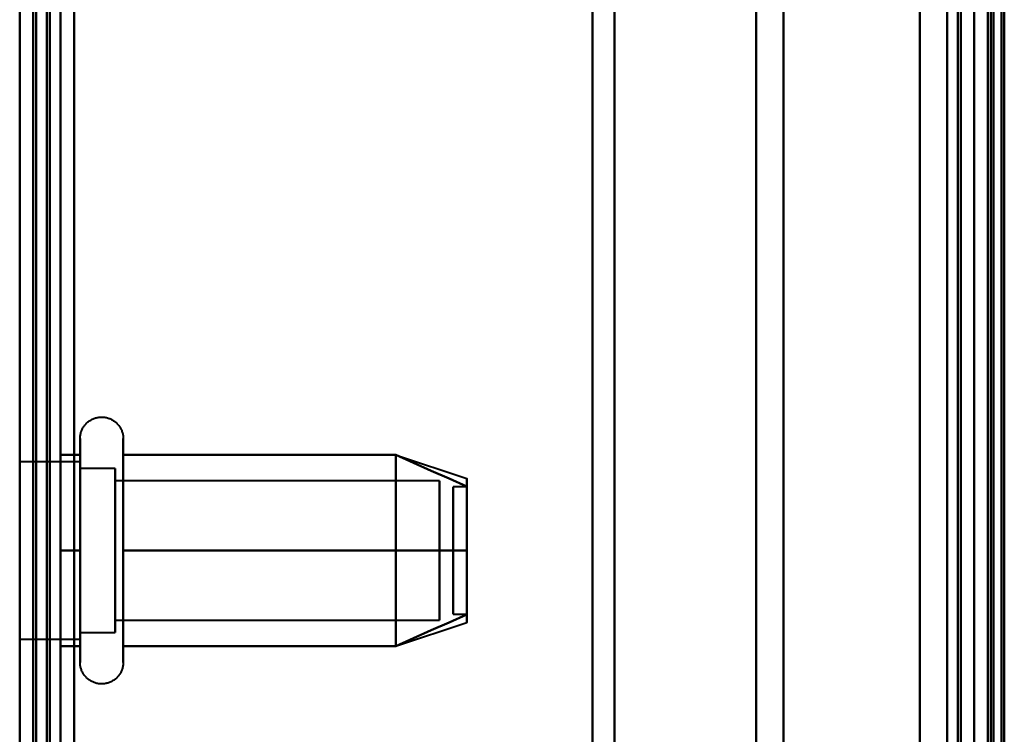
# Model space of a CAD drawing. Header units: millimetres. Extents: x -1087 to 1688, y -120 to 1171.
# Tile 15 of 90: x -690 to -654, y 284 to 310. Entities that reach past the tile are written whole.
import ezdxf

# ---------------------------------------------------------------- set-up
doc = ezdxf.new("R2010")
doc.units = ezdxf.units.MM
doc.layers.add('A-GENM', color=13, linetype='Continuous', lineweight=40)
doc.layers.add('G-IMPT', color=8, linetype='Continuous', lineweight=40)

# ---------------------------------------------------------------- blocks, each defined once
blk = doc.blocks.new('Souche connecteur circulaire R23 - Souche connecteur circulaire R23-769066-Arrière')
at = {"layer": 'A-GENM'}
blk.add_line((-690, 185.5), (-690, 363), dxfattribs=at)
blk = doc.blocks.new('NEXA 1500 CALQUES_dwg-769064-Arrière')
at = {"layer": 'G-IMPT'}
for p, q in [((-689.5, 1097.272), (-689.5, 129.472)), ((-690, 1062.772), (-690, 128.972)), ((-655, 1062.772), (-655, 128.972)), ((-655, 129.472), (-655, 1062.272)), ((-655, 556.872), (-655, 169.872)), ((-655, 556.872), (-655, 169.872)), ((-655, 541.872), (-655, 184.872)), ((-656, 185.872), (-656, 540.872)), ((-654.3, 540.246), (-654.3, 186.498)), ((-654.3, 540.246), (-654.3, 186.498)), ((-689.5, 184.872), (-689.5, 363.372)), ((-689.5, 363.372), (-689.5, 184.872)), ((-669, 184.872), (-669, 363.372)), ((-669, 363.372), (-669, 184.872)), ((-668.198, 185.464), (-668.198, 363.372)), ((-668.198, 363.372), (-668.198, 185.464)), ((-663, 185.872), (-663, 363.372)), ((-663, 363.372), (-663, 185.872)), ((-661.99, 186.498), (-661.99, 363.372)), ((-661.99, 363.372), (-661.99, 186.498)), ((-656, 363.372), (-656, 185.872)), ((-656, 185.872), (-656, 363.372)), ((-655.5, 363.372), (-655.5, 184.872)), ((-655.5, 184.872), (-655.5, 363.372)), ((-655, 363.372), (-655, 184.872)), ((-655, 184.872), (-655, 363.372)), ((-655, 169.872), (-655, 363.372)), ((-654.3, 186.498), (-654.3, 363.372)), ((-654.3, 186.498), (-654.3, 363.372)), ((-654.3, 169.872), (-654.3, 363.372)), ((-654.3, 363.372), (-654.3, 169.872)), ((-687.785, 292.922), (-687.785, 294.972)), ((-686.204, 294.972), (-686.204, 292.922)), ((-687.785, 286.772), (-687.785, 294.423)), ((-686.204, 294.423), (-686.204, 286.772)), ((-676.189, 294.367), (-673.611, 293.508)), ((-687.785, 294.122), (-690, 294.122)), ((-687.785, 292.497), (-687.785, 294.122)), ((-687.785, 294.122), (-687.785, 289.247)), ((-686.5, 293.872), (-687.785, 293.872)), ((-687.785, 289.372), (-687.785, 293.872)), ((-687.785, 293.872), (-687.785, 289.372)), ((-686.5, 292.372), (-686.5, 293.872)), ((-686.5, 293.872), (-686.5, 288.274)), ((-687.785, 287.622), (-687.785, 293.687)), ((-686.5, 289.372), (-686.5, 293.47)), ((-686.5, 293.47), (-686.5, 287.872)), ((-674.611, 293.421), (-686.5, 293.421)), ((-686.5, 288.665), (-686.5, 293.421)), ((-686.5, 293.421), (-686.5, 288.665)), ((-674.611, 288.665), (-674.611, 293.421)), ((-674.611, 293.421), (-674.611, 288.665)), ((-673.611, 293.202), (-674.111, 293.202)), ((-674.111, 288.554), (-674.111, 293.202)), ((-674.111, 293.202), (-674.111, 288.554)), ((-674.111, 288.542), (-674.111, 293.191)), ((-674.111, 293.191), (-674.111, 288.542)), ((-673.611, 288.554), (-673.611, 293.202)), ((-673.611, 293.202), (-673.611, 288.554)), ((-673.611, 288.542), (-673.611, 293.191)), ((-673.611, 293.191), (-673.611, 288.542)), ((-687.785, 287.322), (-687.785, 292.922)), ((-686.5, 288.324), (-686.5, 293.079)), ((-686.5, 293.079), (-686.5, 288.324)), ((-686.204, 292.922), (-686.204, 287.322)), ((-674.611, 288.324), (-674.611, 293.079)), ((-674.611, 293.079), (-674.611, 288.324)), ((-687.785, 288.058), (-687.785, 292.497)), ((-687.785, 292.497), (-687.785, 287.622)), ((-687.785, 287.872), (-687.785, 292.372)), ((-687.785, 292.372), (-687.785, 287.872)), ((-686.5, 287.872), (-686.5, 292.372)), ((-674.111, 288.542), (-673.611, 288.542)), ((-686.5, 288.324), (-674.611, 288.324)), ((-676.189, 287.377), (-673.611, 288.237)), ((-687.785, 287.872), (-686.5, 287.872)), ((-690, 287.622), (-687.785, 287.622))]:
    blk.add_line(p, q, dxfattribs=at)
at = {"layer": 'G-IMPT', "flags": 128}
for points in [[(-690, 1097.772), (-690, 855.572), (-690, 613.372), (-690, 371.172), (-690, 128.972)], [(-689.5, 128.972), (-689.5, 371.172), (-689.5, 613.372), (-689.5, 855.572), (-689.5, 1097.772)], [(-689.4, 1097.772), (-689.4, 855.572), (-689.4, 613.372), (-689.4, 371.172), (-689.4, 128.972)], [(-689.4, 128.972), (-689.4, 371.172), (-689.4, 613.372), (-689.4, 855.572), (-689.4, 1097.772)], [(-689.4, 1097.772), (-689.4, 855.572), (-689.4, 613.372), (-689.4, 371.172), (-689.4, 128.972)], [(-689.5, 1097.272), (-689.5, 855.322), (-689.5, 613.372), (-689.5, 371.422), (-689.5, 129.472)], [(-689.5, 129.472), (-689.5, 371.422), (-689.5, 613.372), (-689.5, 855.322), (-689.5, 1097.272)], [(-689.5, 1097.272), (-689.5, 855.322), (-689.5, 613.372), (-689.5, 371.422), (-689.5, 129.472)], [(-689.5, 129.472), (-689.5, 371.422), (-689.5, 613.372), (-689.5, 855.322), (-689.5, 1097.272)], [(-689.5, 1097.272), (-689.5, 855.322), (-689.5, 613.372), (-689.5, 371.422), (-689.5, 129.472)], [(-689.5, 129.472), (-689.5, 371.422), (-689.5, 613.372), (-689.5, 855.322), (-689.5, 1097.272)], [(-689, 1097.272), (-689, 855.322), (-689, 613.372), (-689, 371.422), (-689, 129.472)], [(-689, 129.472), (-689, 371.422), (-689, 613.372), (-689, 855.322), (-689, 1097.272)], [(-689, 1097.272), (-689, 855.322), (-689, 613.372), (-689, 371.422), (-689, 129.472)], [(-688.9, 129.472), (-688.9, 371.422), (-688.9, 613.372), (-688.9, 855.322), (-688.9, 1097.272)], [(-688.9, 1097.272), (-688.9, 855.322), (-688.9, 613.372), (-688.9, 371.422), (-688.9, 129.472)], [(-688.9, 129.472), (-688.9, 371.422), (-688.9, 613.372), (-688.9, 855.322), (-688.9, 1097.272)], [(-690, 1062.772), (-690, 829.322), (-690, 595.872), (-690, 362.422), (-690, 128.972)], [(-689.5, 1062.772), (-689.5, 829.322), (-689.5, 595.872), (-689.5, 362.422), (-689.5, 128.972)], [(-689.4, 1062.772), (-689.4, 829.322), (-689.4, 595.872), (-689.4, 362.422), (-689.4, 128.972)], [(-689.4, 128.972), (-689.4, 362.422), (-689.4, 595.872), (-689.4, 829.322), (-689.4, 1062.772)], [(-689.4, 128.972), (-689.4, 362.422), (-689.4, 595.872), (-689.4, 829.322), (-689.4, 1062.772)], [(-657, 128.972), (-657, 362.422), (-657, 595.872), (-657, 829.322), (-657, 1062.772)], [(-657, 1062.772), (-657, 829.322), (-657, 595.872), (-657, 362.422), (-657, 128.972)], [(-657, 128.972), (-657, 362.422), (-657, 595.872), (-657, 829.322), (-657, 1062.772)], [(-657, 1062.772), (-657, 829.322), (-657, 595.872), (-657, 362.422), (-657, 128.972)], [(-655, 128.972), (-655, 362.422), (-655, 595.872), (-655, 829.322), (-655, 1062.772)], [(-655, 1062.772), (-655, 829.322), (-655, 595.872), (-655, 362.422), (-655, 128.972)], [(-654.5, 1062.772), (-654.5, 829.322), (-654.5, 595.872), (-654.5, 362.422), (-654.5, 128.972)], [(-654.4, 128.972), (-654.4, 362.422), (-654.4, 595.872), (-654.4, 829.322), (-654.4, 1062.772)], [(-654.4, 128.972), (-654.4, 362.422), (-654.4, 595.872), (-654.4, 829.322), (-654.4, 1062.772)], [(-654.4, 1062.772), (-654.4, 829.322), (-654.4, 595.872), (-654.4, 362.422), (-654.4, 128.972)], [(-688.5, 129.472), (-688.5, 362.672), (-688.5, 595.872), (-688.5, 829.072), (-688.5, 1062.272)], [(-688.5, 1062.272), (-688.5, 829.072), (-688.5, 595.872), (-688.5, 362.672), (-688.5, 129.472)], [(-688.5, 129.472), (-688.5, 362.672), (-688.5, 595.872), (-688.5, 829.072), (-688.5, 1062.272)], [(-688.5, 1062.272), (-688.5, 829.072), (-688.5, 595.872), (-688.5, 362.672), (-688.5, 129.472)], [(-657, 1062.272), (-657, 829.072), (-657, 595.872), (-657, 362.672), (-657, 129.472)], [(-657, 129.472), (-657, 362.672), (-657, 595.872), (-657, 829.072), (-657, 1062.272)], [(-657, 129.472), (-657, 362.672), (-657, 595.872), (-657, 829.072), (-657, 1062.272)], [(-657, 1062.272), (-657, 829.072), (-657, 595.872), (-657, 362.672), (-657, 129.472)], [(-655.6, 1062.272), (-655.6, 829.072), (-655.6, 595.872), (-655.6, 362.672), (-655.6, 129.472)], [(-655.6, 129.472), (-655.6, 362.672), (-655.6, 595.872), (-655.6, 829.072), (-655.6, 1062.272)], [(-655.6, 129.472), (-655.6, 362.672), (-655.6, 595.872), (-655.6, 829.072), (-655.6, 1062.272)], [(-655.6, 1062.272), (-655.6, 829.072), (-655.6, 595.872), (-655.6, 362.672), (-655.6, 129.472)], [(-655.6, 1062.272), (-655.6, 829.072), (-655.6, 595.872), (-655.6, 362.672), (-655.6, 129.472)], [(-655.6, 129.472), (-655.6, 362.672), (-655.6, 595.872), (-655.6, 829.072), (-655.6, 1062.272)], [(-655.5, 129.472), (-655.5, 362.672), (-655.5, 595.872), (-655.5, 829.072), (-655.5, 1062.272)], [(-655.5, 1062.272), (-655.5, 829.072), (-655.5, 595.872), (-655.5, 362.672), (-655.5, 129.472)], [(-655, 129.472), (-655, 362.672), (-655, 595.872), (-655, 829.072), (-655, 1062.272)], [(-655, 1062.272), (-655, 829.072), (-655, 595.872), (-655, 362.672), (-655, 129.472)], [(-655, 1062.272), (-655, 837.047), (-655, 611.822), (-655, 386.597), (-655, 161.372)], [(-655, 129.472), (-655, 362.672), (-655, 595.872), (-655, 829.072), (-655, 1062.272)], [(-655, 161.372), (-655, 386.597), (-655, 611.822), (-655, 837.047), (-655, 1062.272)], [(-655, 1062.272), (-655, 829.072), (-655, 595.872), (-655, 362.672), (-655, 129.472)], [(-654.5, 1062.272), (-654.5, 829.072), (-654.5, 595.872), (-654.5, 362.672), (-654.5, 129.472)], [(-654.5, 129.472), (-654.5, 362.672), (-654.5, 595.872), (-654.5, 829.072), (-654.5, 1062.272)], [(-654.5, 1062.272), (-654.5, 829.072), (-654.5, 595.872), (-654.5, 362.672), (-654.5, 129.472)], [(-654.5, 129.472), (-654.5, 362.672), (-654.5, 595.872), (-654.5, 829.072), (-654.5, 1062.272)], [(-654.5, 1062.272), (-654.5, 829.072), (-654.5, 595.872), (-654.5, 362.672), (-654.5, 129.472)], [(-654.5, 129.472), (-654.5, 362.672), (-654.5, 595.872), (-654.5, 829.072), (-654.5, 1062.272)], [(-654, 1062.372), (-654, 829.122), (-654, 595.872), (-654, 362.622), (-654, 129.372)], [(-654, 129.372), (-654, 362.622), (-654, 595.872), (-654, 829.122), (-654, 1062.372)], [(-654, 129.472), (-654, 362.672), (-654, 595.872), (-654, 829.072), (-654, 1062.272)], [(-654, 1062.272), (-654, 829.072), (-654, 595.872), (-654, 362.672), (-654, 129.472)], [(-653.9, 161.372), (-653.9, 386.597), (-653.9, 611.822), (-653.9, 837.047), (-653.9, 1062.272)], [(-653.9, 1062.272), (-653.9, 837.047), (-653.9, 611.822), (-653.9, 386.597), (-653.9, 161.372)], [(-689.5, 230.872), (-689.5, 260.872), (-689.5, 290.872), (-689.5, 320.872), (-689.5, 350.872)], [(-689.5, 350.872), (-689.5, 320.872), (-689.5, 290.872), (-689.5, 260.872), (-689.5, 230.872)], [(-689.5, 230.872), (-689.5, 260.872), (-689.5, 290.872), (-689.5, 320.872), (-689.5, 350.872)], [(-689.5, 350.872), (-689.5, 320.872), (-689.5, 290.872), (-689.5, 260.872), (-689.5, 230.872)], [(-688.5, 350.872), (-688.5, 320.872), (-688.5, 290.872), (-688.5, 260.872), (-688.5, 230.872)], [(-688.5, 230.872), (-688.5, 260.872), (-688.5, 290.872), (-688.5, 320.872), (-688.5, 350.872)], [(-688.5, 350.872), (-688.5, 320.872), (-688.5, 290.872), (-688.5, 260.872), (-688.5, 230.872)], [(-688.5, 230.872), (-688.5, 260.872), (-688.5, 290.872), (-688.5, 320.872), (-688.5, 350.872)], [(-689.5, 323.672), (-689.5, 307.272), (-689.5, 290.872), (-689.5, 274.472), (-689.5, 258.072)], [(-689.5, 258.072), (-689.5, 274.472), (-689.5, 290.872), (-689.5, 307.272), (-689.5, 323.672)], [(-688, 323.672), (-688, 307.272), (-688, 290.872), (-688, 274.472), (-688, 258.072)], [(-688, 323.672), (-688, 307.272), (-688, 290.872), (-688, 274.472), (-688, 258.072)], [(-688, 323.672), (-688, 307.272), (-688, 290.872), (-688, 274.472), (-688, 258.072)], [(-688, 258.072), (-688, 274.472), (-688, 290.872), (-688, 307.272), (-688, 323.672)], [(-688, 258.072), (-688, 274.472), (-688, 290.872), (-688, 307.272), (-688, 323.672)], [(-688, 258.072), (-688, 274.472), (-688, 290.872), (-688, 307.272), (-688, 323.672)], [(-690, 261.372), (-690, 276.122), (-690, 290.872), (-690, 305.622), (-690, 320.372)], [(-690, 310.072), (-690, 300.472), (-690, 290.872), (-690, 281.272), (-690, 271.672)], [(-690, 271.672), (-690, 281.272), (-690, 290.872), (-690, 300.472), (-690, 310.072)], [(-687.785, 294.972), (-687.785, 295.004), (-687.783, 295.035), (-687.779, 295.067), (-687.775, 295.098), (-687.769, 295.129), (-687.762, 295.16), (-687.754, 295.191), (-687.745, 295.221), (-687.734, 295.251), (-687.723, 295.28), (-687.71, 295.309), (-687.696, 295.337), (-687.681, 295.365), (-687.664, 295.392), (-687.647, 295.419), (-687.629, 295.444), (-687.609, 295.469), (-687.589, 295.493), (-687.568, 295.517), (-687.545, 295.539), (-687.522, 295.561), (-687.498, 295.582), (-687.474, 295.601), (-687.448, 295.62), (-687.422, 295.637), (-687.395, 295.654), (-687.367, 295.669), (-687.339, 295.684), (-687.31, 295.697), (-687.281, 295.709), (-687.251, 295.72), (-687.221, 295.73), (-687.191, 295.738), (-687.16, 295.745), (-687.129, 295.751), (-687.098, 295.756), (-687.066, 295.759), (-687.035, 295.762), (-687.003, 295.763), (-686.972, 295.762), (-686.94, 295.761), (-686.909, 295.758), (-686.877, 295.754), (-686.846, 295.749), (-686.815, 295.742), (-686.784, 295.734), (-686.754, 295.725), (-686.724, 295.715), (-686.695, 295.704), (-686.666, 295.691), (-686.637, 295.677), (-686.609, 295.662), (-686.582, 295.646), (-686.555, 295.629), (-686.53, 295.611), (-686.504, 295.592), (-686.48, 295.572), (-686.456, 295.551), (-686.434, 295.529), (-686.412, 295.506), (-686.391, 295.482), (-686.371, 295.458), (-686.352, 295.433), (-686.334, 295.407), (-686.317, 295.38), (-686.302, 295.352), (-686.287, 295.324), (-686.273, 295.296), (-686.261, 295.267), (-686.25, 295.237), (-686.24, 295.207), (-686.231, 295.177), (-686.224, 295.146), (-686.217, 295.115), (-686.212, 295.084), (-686.208, 295.052), (-686.206, 295.021), (-686.204, 294.989), (-686.204, 294.972)], [(-687.785, 294.972), (-687.785, 294.969), (-687.785, 294.959), (-687.785, 294.943), (-687.785, 294.92), (-687.785, 294.891), (-687.785, 294.855), (-687.785, 294.813), (-687.785, 294.764), (-687.785, 294.709), (-687.785, 294.649), (-687.785, 294.582), (-687.785, 294.509), (-687.785, 294.43), (-687.785, 294.346), (-687.785, 294.256), (-687.785, 294.161), (-687.785, 294.06), (-687.785, 293.955), (-687.785, 293.844), (-687.785, 293.729), (-687.785, 293.609), (-687.785, 293.485), (-687.785, 293.356), (-687.785, 293.224), (-687.785, 293.088), (-687.785, 292.948), (-687.785, 292.805), (-687.785, 292.659), (-687.785, 292.51), (-687.785, 292.358), (-687.785, 292.204), (-687.785, 292.048), (-687.785, 291.89), (-687.785, 291.73), (-687.785, 291.569), (-687.785, 291.407), (-687.785, 291.244), (-687.785, 291.08), (-687.785, 290.917), (-687.785, 290.753), (-687.785, 290.589), (-687.785, 290.425), (-687.785, 290.263), (-687.785, 290.101), (-687.785, 289.941), (-687.785, 289.782), (-687.785, 289.625), (-687.785, 289.469), (-687.785, 289.317), (-687.785, 289.166), (-687.785, 289.018), (-687.785, 288.874), (-687.785, 288.732), (-687.785, 288.594), (-687.785, 288.459), (-687.785, 288.329), (-687.785, 288.202), (-687.785, 288.08), (-687.785, 287.962), (-687.785, 287.849), (-687.785, 287.741), (-687.785, 287.637), (-687.785, 287.539), (-687.785, 287.446), (-687.785, 287.359), (-687.785, 287.322)], [(-687.785, 294.423), (-687.785, 294.502), (-687.785, 294.575), (-687.785, 294.643), (-687.785, 294.704), (-687.785, 294.76), (-687.785, 294.809), (-687.785, 294.851), (-687.785, 294.888), (-687.785, 294.918), (-687.785, 294.941), (-687.785, 294.958), (-687.785, 294.968), (-687.785, 294.972)], [(-686.204, 294.972), (-686.204, 294.969), (-686.204, 294.959), (-686.204, 294.943), (-686.204, 294.92), (-686.204, 294.891), (-686.204, 294.855), (-686.204, 294.813), (-686.204, 294.764), (-686.204, 294.709), (-686.204, 294.649), (-686.204, 294.582), (-686.204, 294.509), (-686.204, 294.43), (-686.204, 294.423)], [(-686.204, 287.322), (-686.204, 287.406), (-686.204, 287.497), (-686.204, 287.593), (-686.204, 287.694), (-686.204, 287.8), (-686.204, 287.911), (-686.204, 288.026), (-686.204, 288.147), (-686.204, 288.271), (-686.204, 288.4), (-686.204, 288.533), (-686.204, 288.669), (-686.204, 288.81), (-686.204, 288.953), (-686.204, 289.099), (-686.204, 289.249), (-686.204, 289.4), (-686.204, 289.555), (-686.204, 289.711), (-686.204, 289.869), (-686.204, 290.029), (-686.204, 290.19), (-686.204, 290.352), (-686.204, 290.515), (-686.204, 290.679), (-686.204, 290.843), (-686.204, 291.007), (-686.204, 291.171), (-686.204, 291.334), (-686.204, 291.496), (-686.204, 291.658), (-686.204, 291.818), (-686.204, 291.977), (-686.204, 292.134), (-686.204, 292.289), (-686.204, 292.442), (-686.204, 292.592), (-686.204, 292.739), (-686.204, 292.884), (-686.204, 293.025), (-686.204, 293.163), (-686.204, 293.297), (-686.204, 293.427), (-686.204, 293.554), (-686.204, 293.675), (-686.204, 293.793), (-686.204, 293.906), (-686.204, 294.013), (-686.204, 294.116), (-686.204, 294.214), (-686.204, 294.306), (-686.204, 294.393), (-686.204, 294.474), (-686.204, 294.55), (-686.204, 294.619), (-686.204, 294.683), (-686.204, 294.74), (-686.204, 294.792), (-686.204, 294.837), (-686.204, 294.875), (-686.204, 294.908), (-686.204, 294.933), (-686.204, 294.953), (-686.204, 294.965), (-686.204, 294.972), (-686.204, 294.972)], [(-688.5, 290.872), (-688.5, 291.747), (-688.5, 292.622), (-688.5, 293.497), (-688.5, 294.372)], [(-688.5, 294.372), (-688.321, 294.372), (-688.143, 294.372), (-687.964, 294.372), (-687.785, 294.372)], [(-687.785, 294.372), (-687.964, 294.372), (-688.143, 294.372), (-688.321, 294.372), (-688.5, 294.372)], [(-688.5, 294.372), (-688.321, 294.372), (-688.143, 294.372), (-687.964, 294.372), (-687.785, 294.372)], [(-687.785, 294.372), (-687.964, 294.372), (-688.143, 294.372), (-688.321, 294.372), (-688.5, 294.372)], [(-688.5, 294.372), (-688.5, 293.497), (-688.5, 292.622), (-688.5, 291.747), (-688.5, 290.872)], [(-688.5, 290.872), (-688.5, 291.747), (-688.5, 292.622), (-688.5, 293.497), (-688.5, 294.372)], [(-688.5, 294.372), (-688.5, 293.497), (-688.5, 292.622), (-688.5, 291.747), (-688.5, 290.872)], [(-687.785, 286.772), (-687.785, 286.776), (-687.785, 286.785), (-687.785, 286.802), (-687.785, 286.825), (-687.785, 286.854), (-687.785, 286.89), (-687.785, 286.932), (-687.785, 286.98), (-687.785, 287.035), (-687.785, 287.096), (-687.785, 287.163), (-687.785, 287.236), (-687.785, 287.314), (-687.785, 287.399), (-687.785, 287.488), (-687.785, 287.584), (-687.785, 287.684), (-687.785, 287.79), (-687.785, 287.9), (-687.785, 288.016), (-687.785, 288.136), (-687.785, 288.26), (-687.785, 288.388), (-687.785, 288.521), (-687.785, 288.657), (-687.785, 288.797), (-687.785, 288.94), (-687.785, 289.086), (-687.785, 289.235), (-687.785, 289.387), (-687.785, 289.541), (-687.785, 289.697), (-687.785, 289.855), (-687.785, 290.014), (-687.785, 290.175), (-687.785, 290.338), (-687.785, 290.501), (-687.785, 290.664), (-687.785, 290.828), (-687.785, 290.992), (-687.785, 291.156), (-687.785, 291.319), (-687.785, 291.482), (-687.785, 291.643), (-687.785, 291.804), (-687.785, 291.963), (-687.785, 292.12), (-687.785, 292.275), (-687.785, 292.428), (-687.785, 292.579), (-687.785, 292.726), (-687.785, 292.871), (-687.785, 293.013), (-687.785, 293.151), (-687.785, 293.285), (-687.785, 293.416), (-687.785, 293.542), (-687.785, 293.665), (-687.785, 293.782), (-687.785, 293.896), (-687.785, 294.004), (-687.785, 294.107), (-687.785, 294.205), (-687.785, 294.298), (-687.785, 294.386), (-687.785, 294.423)], [(-687.785, 294.372), (-687.785, 293.497), (-687.785, 292.622), (-687.785, 291.747), (-687.785, 290.872)], [(-687.785, 290.872), (-687.785, 291.747), (-687.785, 292.622), (-687.785, 293.497), (-687.785, 294.372)], [(-686.204, 294.423), (-686.204, 294.338), (-686.204, 294.248), (-686.204, 294.152), (-686.204, 294.051), (-686.204, 293.945), (-686.204, 293.834), (-686.204, 293.718), (-686.204, 293.598), (-686.204, 293.473), (-686.204, 293.344), (-686.204, 293.212), (-686.204, 293.075), (-686.204, 292.935), (-686.204, 292.792), (-686.204, 292.645), (-686.204, 292.496), (-686.204, 292.344), (-686.204, 292.19), (-686.204, 292.034), (-686.204, 291.876), (-686.204, 291.716), (-686.204, 291.555), (-686.204, 291.392), (-686.204, 291.229), (-686.204, 291.066), (-686.204, 290.902), (-686.204, 290.738), (-686.204, 290.574), (-686.204, 290.411), (-686.204, 290.248), (-686.204, 290.087), (-686.204, 289.926), (-686.204, 289.768), (-686.204, 289.611), (-686.204, 289.456), (-686.204, 289.303), (-686.204, 289.153), (-686.204, 289.005), (-686.204, 288.861), (-686.204, 288.719), (-686.204, 288.582), (-686.204, 288.448), (-686.204, 288.317), (-686.204, 288.191), (-686.204, 288.069), (-686.204, 287.952), (-686.204, 287.839), (-686.204, 287.731), (-686.204, 287.628), (-686.204, 287.531), (-686.204, 287.438), (-686.204, 287.351), (-686.204, 287.27), (-686.204, 287.195), (-686.204, 287.125), (-686.204, 287.062), (-686.204, 287.004), (-686.204, 286.953), (-686.204, 286.908), (-686.204, 286.869), (-686.204, 286.837), (-686.204, 286.811), (-686.204, 286.792), (-686.204, 286.779), (-686.204, 286.773), (-686.204, 286.772)], [(-686.204, 290.872), (-686.204, 291.747), (-686.204, 292.622), (-686.204, 293.497), (-686.204, 294.372)], [(-686.204, 294.372), (-683.704, 294.372), (-681.204, 294.372), (-678.704, 294.372), (-676.204, 294.372)], [(-676.204, 294.372), (-678.704, 294.372), (-681.204, 294.372), (-683.704, 294.372), (-686.204, 294.372)], [(-686.204, 294.372), (-683.704, 294.372), (-681.204, 294.372), (-678.704, 294.372), (-676.204, 294.372)], [(-676.204, 294.372), (-678.704, 294.372), (-681.204, 294.372), (-683.704, 294.372), (-686.204, 294.372)], [(-686.204, 294.372), (-686.204, 293.497), (-686.204, 292.622), (-686.204, 291.747), (-686.204, 290.872)], [(-676.204, 290.872), (-676.204, 291.747), (-676.204, 292.622), (-676.204, 293.497), (-676.204, 294.372)], [(-676.204, 294.372), (-675.556, 294.084), (-674.908, 293.795), (-674.259, 293.507), (-673.611, 293.218)], [(-673.611, 293.218), (-674.259, 293.507), (-674.908, 293.795), (-675.556, 294.084), (-676.204, 294.372)], [(-676.204, 294.372), (-675.556, 294.084), (-674.908, 293.795), (-674.259, 293.507), (-673.611, 293.218)], [(-673.611, 293.218), (-674.259, 293.507), (-674.908, 293.795), (-675.556, 294.084), (-676.204, 294.372)], [(-676.204, 294.372), (-676.204, 293.497), (-676.204, 292.622), (-676.204, 291.747), (-676.204, 290.872)], [(-676.204, 294.372), (-676.204, 293.497), (-676.204, 292.622), (-676.204, 291.747), (-676.204, 290.872)], [(-676.204, 290.872), (-676.204, 291.747), (-676.204, 292.622), (-676.204, 293.497), (-676.204, 294.372)], [(-688.5, 287.372), (-688.5, 288.247), (-688.5, 289.122), (-688.5, 289.997), (-688.5, 290.872)], [(-688.5, 290.872), (-688.321, 290.872), (-688.143, 290.872), (-687.964, 290.872), (-687.785, 290.872)], [(-687.785, 290.872), (-687.964, 290.872), (-688.143, 290.872), (-688.321, 290.872), (-688.5, 290.872)], [(-688.5, 290.872), (-688.321, 290.872), (-688.143, 290.872), (-687.964, 290.872), (-687.785, 290.872)], [(-687.785, 290.872), (-687.964, 290.872), (-688.143, 290.872), (-688.321, 290.872), (-688.5, 290.872)], [(-688.5, 290.872), (-688.5, 289.997), (-688.5, 289.122), (-688.5, 288.247), (-688.5, 287.372)], [(-688.5, 287.372), (-688.5, 288.247), (-688.5, 289.122), (-688.5, 289.997), (-688.5, 290.872)], [(-688.5, 290.872), (-688.5, 289.997), (-688.5, 289.122), (-688.5, 288.247), (-688.5, 287.372)], [(-687.785, 290.872), (-687.785, 289.997), (-687.785, 289.122), (-687.785, 288.247), (-687.785, 287.372)], [(-687.785, 287.372), (-687.785, 288.247), (-687.785, 289.122), (-687.785, 289.997), (-687.785, 290.872)], [(-676.204, 290.872), (-678.704, 290.872), (-681.204, 290.872), (-683.704, 290.872), (-686.204, 290.872)], [(-686.204, 290.872), (-683.704, 290.872), (-681.204, 290.872), (-678.704, 290.872), (-676.204, 290.872)], [(-676.204, 290.872), (-678.704, 290.872), (-681.204, 290.872), (-683.704, 290.872), (-686.204, 290.872)], [(-686.204, 290.872), (-686.204, 289.997), (-686.204, 289.122), (-686.204, 288.247), (-686.204, 287.372)], [(-686.204, 287.372), (-686.204, 288.247), (-686.204, 289.122), (-686.204, 289.997), (-686.204, 290.872)], [(-686.204, 290.872), (-683.704, 290.872), (-681.204, 290.872), (-678.704, 290.872), (-676.204, 290.872)], [(-673.611, 290.872), (-674.259, 290.872), (-674.908, 290.872), (-675.556, 290.872), (-676.204, 290.872)], [(-676.204, 290.872), (-675.556, 290.872), (-674.908, 290.872), (-674.259, 290.872), (-673.611, 290.872)], [(-673.611, 290.872), (-674.259, 290.872), (-674.908, 290.872), (-675.556, 290.872), (-676.204, 290.872)], [(-676.204, 290.872), (-676.204, 289.997), (-676.204, 289.122), (-676.204, 288.247), (-676.204, 287.372)], [(-676.204, 287.372), (-676.204, 288.247), (-676.204, 289.122), (-676.204, 289.997), (-676.204, 290.872)], [(-676.204, 290.872), (-675.556, 290.872), (-674.908, 290.872), (-674.259, 290.872), (-673.611, 290.872)], [(-676.204, 287.372), (-676.204, 288.247), (-676.204, 289.122), (-676.204, 289.997), (-676.204, 290.872)], [(-676.204, 290.872), (-676.204, 289.997), (-676.204, 289.122), (-676.204, 288.247), (-676.204, 287.372)], [(-676.204, 287.372), (-675.556, 287.661), (-674.908, 287.949), (-674.259, 288.238), (-673.611, 288.526)], [(-673.611, 288.526), (-674.259, 288.238), (-674.908, 287.949), (-675.556, 287.661), (-676.204, 287.372)], [(-676.204, 287.372), (-675.556, 287.661), (-674.908, 287.949), (-674.259, 288.238), (-673.611, 288.526)], [(-673.611, 288.526), (-674.259, 288.238), (-674.908, 287.949), (-675.556, 287.661), (-676.204, 287.372)], [(-687.785, 287.372), (-687.964, 287.372), (-688.143, 287.372), (-688.321, 287.372), (-688.5, 287.372)], [(-688.5, 287.372), (-688.321, 287.372), (-688.143, 287.372), (-687.964, 287.372), (-687.785, 287.372)], [(-687.785, 287.372), (-687.964, 287.372), (-688.143, 287.372), (-688.321, 287.372), (-688.5, 287.372)], [(-688.5, 287.372), (-688.321, 287.372), (-688.143, 287.372), (-687.964, 287.372), (-687.785, 287.372)], [(-686.204, 287.372), (-683.704, 287.372), (-681.204, 287.372), (-678.704, 287.372), (-676.204, 287.372)], [(-676.204, 287.372), (-678.704, 287.372), (-681.204, 287.372), (-683.704, 287.372), (-686.204, 287.372)], [(-686.204, 287.372), (-683.704, 287.372), (-681.204, 287.372), (-678.704, 287.372), (-676.204, 287.372)], [(-676.204, 287.372), (-678.704, 287.372), (-681.204, 287.372), (-683.704, 287.372), (-686.204, 287.372)], [(-687.785, 287.322), (-687.785, 287.242), (-687.785, 287.169), (-687.785, 287.102), (-687.785, 287.04), (-687.785, 286.985), (-687.785, 286.936), (-687.785, 286.893), (-687.785, 286.857), (-687.785, 286.827), (-687.785, 286.804), (-687.785, 286.787), (-687.785, 286.776), (-687.785, 286.772)], [(-686.204, 286.772), (-686.204, 286.776), (-686.204, 286.785), (-686.204, 286.802), (-686.204, 286.825), (-686.204, 286.854), (-686.204, 286.89), (-686.204, 286.932), (-686.204, 286.98), (-686.204, 287.035), (-686.204, 287.096), (-686.204, 287.163), (-686.204, 287.236), (-686.204, 287.314), (-686.204, 287.322)], [(-686.204, 286.772), (-686.205, 286.741), (-686.207, 286.709), (-686.21, 286.678), (-686.214, 286.646), (-686.22, 286.615), (-686.227, 286.584), (-686.235, 286.554), (-686.244, 286.524), (-686.255, 286.494), (-686.267, 286.464), (-686.28, 286.436), (-686.294, 286.407), (-686.309, 286.38), (-686.325, 286.352), (-686.342, 286.326), (-686.361, 286.3), (-686.38, 286.275), (-686.4, 286.251), (-686.422, 286.228), (-686.444, 286.205), (-686.467, 286.184), (-686.491, 286.163), (-686.516, 286.143), (-686.541, 286.125), (-686.568, 286.107), (-686.595, 286.091), (-686.622, 286.075), (-686.65, 286.061), (-686.679, 286.048), (-686.708, 286.036), (-686.738, 286.025), (-686.768, 286.015), (-686.799, 286.007), (-686.829, 285.999), (-686.86, 285.993), (-686.892, 285.989), (-686.923, 285.985), (-686.955, 285.983), (-686.986, 285.982), (-687.018, 285.982), (-687.049, 285.984), (-687.081, 285.987), (-687.112, 285.991), (-687.143, 285.996), (-687.174, 286.003), (-687.205, 286.01), (-687.235, 286.019), (-687.265, 286.03), (-687.295, 286.041), (-687.324, 286.054), (-687.352, 286.067), (-687.38, 286.082), (-687.407, 286.098), (-687.434, 286.115), (-687.46, 286.133), (-687.485, 286.152), (-687.509, 286.172), (-687.533, 286.194), (-687.556, 286.216), (-687.578, 286.238), (-687.598, 286.262), (-687.618, 286.287), (-687.637, 286.312), (-687.655, 286.338), (-687.672, 286.365), (-687.688, 286.392), (-687.702, 286.42), (-687.716, 286.449), (-687.728, 286.478), (-687.739, 286.508), (-687.749, 286.538), (-687.758, 286.568), (-687.766, 286.599), (-687.772, 286.63), (-687.777, 286.661), (-687.781, 286.692), (-687.784, 286.724), (-687.785, 286.755), (-687.785, 286.772)]]:
    blk.add_lwpolyline(points, dxfattribs=at)
at = {"layer": 'G-IMPT'}
for points in [[(-673.611, 293.218), (-673.611, 293.411), (-673.611, 293.604), (-673.611, 293.411), (-673.611, 293.218)], [(-673.611, 293.218), (-673.611, 293.41), (-673.611, 293.508), (-673.611, 293.508)], [(-673.611, 293.508), (-673.611, 293.508), (-673.611, 293.41), (-673.611, 293.218)], [(-673.611, 290.872), (-673.611, 291.344), (-673.611, 292.238), (-673.611, 292.939), (-673.611, 293.218)], [(-673.611, 293.218), (-673.611, 292.939), (-673.611, 292.239), (-673.611, 291.345), (-673.611, 290.872)], [(-673.611, 293.218), (-673.611, 292.946), (-673.611, 292.239), (-673.611, 291.336), (-673.611, 290.872)], [(-673.611, 290.872), (-673.611, 291.336), (-673.611, 292.239), (-673.611, 292.946), (-673.611, 293.218)], [(-673.611, 290.872), (-673.611, 290.4), (-673.611, 289.506), (-673.611, 288.806), (-673.611, 288.526)], [(-673.611, 288.526), (-673.611, 288.805), (-673.611, 289.506), (-673.611, 290.4), (-673.611, 290.872)], [(-673.611, 288.526), (-673.611, 288.799), (-673.611, 289.506), (-673.611, 290.408), (-673.611, 290.872)], [(-673.611, 290.872), (-673.611, 290.408), (-673.611, 289.505), (-673.611, 288.798), (-673.611, 288.526)], [(-673.611, 288.526), (-673.611, 288.333), (-673.611, 288.14), (-673.611, 288.333), (-673.611, 288.526)], [(-673.611, 288.526), (-673.611, 288.334), (-673.611, 288.237), (-673.611, 288.237)], [(-673.611, 288.237), (-673.611, 288.237), (-673.611, 288.334), (-673.611, 288.526)]]:
    blk.add_open_spline(points, degree=3, dxfattribs=at)

msp = doc.modelspace()

# ---------------------------------------------------------------- block references
at = {"layer": 'A-GENM'}
msp.add_blockref('Souche connecteur circulaire R23 - Souche connecteur circulaire R23-769066-Arrière', (0, 0), dxfattribs=at)
at = {"layer": 'G-IMPT'}
msp.add_blockref('NEXA 1500 CALQUES_dwg-769064-Arrière', (0, 0), dxfattribs=at)

doc.saveas('drawing.dxf')
